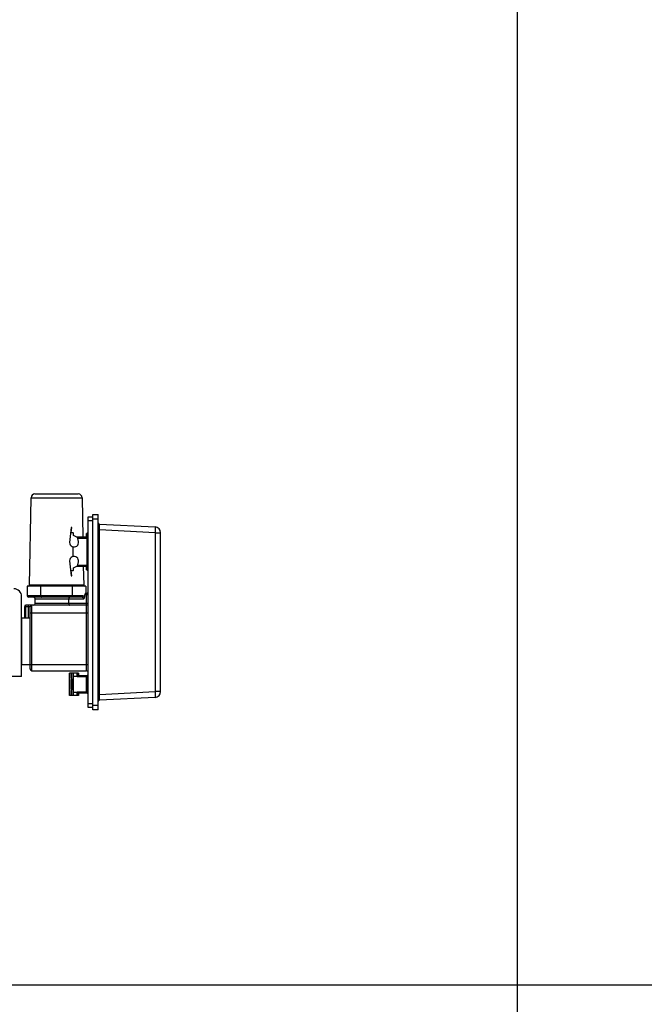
# Model space of a CAD drawing. Header units: metres. Extents: x 70279.8 to 70377.7, y 409251.8 to 409331.5.
# Tile 107 of 244: x 70313.2 to 70314.8, y 409312.3 to 409314.8. Entities that reach past the tile are written whole.
import ezdxf

# ---------------------------------------------------------------- set-up
doc = ezdxf.new("R2010")
doc.units = ezdxf.units.M
doc.linetypes.add('CENTER', pattern=[2, 1.25, -0.25, 0.25, -0.25])

# ---------------------------------------------------------------- blocks, each defined once
blk = doc.blocks.new('PASS UNIT_20170322')
at = {"linetype": 'Continuous'}
for p, q in [((4363.5, -700.6), (4363.5, -565.6)), ((4363.5, -700.6), (4568.5, -700.6)), ((4394, -700.6), (4393.5, -701.1)), ((4393.5, -701.1), (4513.5, -701.1)), ((4393.5, -722.6), (4393.5, -701.1)), ((4513, -700.6), (4513.5, -701.1)), ((4513.5, -722.6), (4513.5, -701.1)), ((4378.5, -726.6), (4546.5, -726.6)), ((4378.5, -726.6), (4378.5, -867.1)), ((4382.5, -722.6), (4542.5, -722.6)), ((4393.5, -871.1), (4393.5, -722.6)), ((4542.5, -707.6), (4513.5, -707.6)), ((4513.5, -711.6), (4546.5, -711.6)), ((4546.5, -717.6), (4513.5, -717.6)), ((4526.5, -722.6), (4526.5, -871.1)), ((4542.5, -722.6), (4542.5, -707.6)), ((4546.5, -867.1), (4546.5, -711.6)), ((4566.5, -854.7), (4566.5, -719.2)), ((4595.5, -715.2), (4570.5, -715.2)), ((4570.5, -857.9), (4570.5, -715.2)), ((4595.5, -865.2), (4595.5, -715.2)), ((4598, -720.8), (4821.7, -724.7)), ((4598, -859.7), (4598, -720.8)), ((4821.7, -724.7), (4821.7, -855.8)), ((4550.5, -735.2), (4562.5, -735.2)), ((4550.5, -871.1), (4550.5, -735.2)), ((4562.5, -735.2), (4562.5, -860.1)), ((4570.5, -750.2), (4595.5, -750.2)), ((4831.5, -734.7), (4831.5, -845.8)), ((4598, -790.2), (4595.5, -790.2)), ((4314.5, -823.6), (4372.5, -823.6)), ((4314.5, -846.6), (4314.5, -823.6)), ((4325.6, -826.5), (4314.5, -826.5)), ((4325.6, -827.9), (4314.5, -827.9)), ((4372.5, -831.5), (4314.5, -831.5)), ((4331.5, -827.9), (4325.6, -826.5)), ((4325.6, -826.5), (4325.6, -827.9)), ((4325.6, -827.9), (4331.5, -829.3)), ((4331.5, -827.9), (4355.5, -827.9)), ((4331.5, -829.3), (4331.5, -827.9)), ((4331.5, -829.3), (4355.5, -829.3)), ((4361.4, -826.5), (4355.5, -827.9)), ((4355.5, -829.3), (4361.4, -827.9)), ((4355.5, -827.9), (4355.5, -829.3)), ((4372.5, -826.5), (4361.4, -826.5)), ((4361.4, -827.9), (4361.4, -826.5)), ((4372.5, -827.9), (4361.4, -827.9)), ((4372.5, -846.6), (4372.5, -823.6)), ((4550.5, -821.8), (4562.5, -821.8)), ((4595.5, -830.2), (4570.5, -830.2)), ((4660, -823.6), (4621.5, -827.9)), ((4621.5, -827.9), (4621.7, -829.3)), ((4621.7, -829.3), (4634.2, -827.9)), ((4634, -826.5), (4634.2, -827.9)), ((4634.2, -831.5), (4634.2, -827.9)), ((4634.2, -831.5), (4636.2, -833.5)), ((4696, -831.6), (4671, -831.6)), ((4745.5, -827.9), (4707, -823.6)), ((4730.8, -833.5), (4732.8, -831.5)), ((4732.8, -827.9), (4733, -826.5)), ((4732.8, -827.9), (4745.3, -829.3)), ((4732.8, -827.9), (4732.8, -831.5)), ((4745.3, -829.3), (4745.5, -827.9)), ((4314.5, -833.5), (4372.5, -833.5)), ((4323.5, -841.9), (4314.5, -841.9)), ((4314.5, -844.5), (4321.5, -844.5)), ((4321.5, -846.3), (4314.5, -846.3)), ((4321.5, -846.6), (4314.5, -846.6)), ((4321.5, -844.2), (4321.5, -868.6)), ((4323.5, -833.5), (4323.5, -842.6)), ((4323.5, -866.6), (4323.5, -842.6)), ((4363.5, -842.6), (4363.5, -833.5)), ((4372.5, -841.9), (4363.5, -841.9)), ((4363.5, -842.6), (4363.5, -866.6)), ((4365.5, -868.6), (4365.5, -844.2)), ((4365.5, -844.5), (4372.5, -844.5)), ((4372.5, -846.3), (4365.5, -846.3)), ((4372.5, -846.6), (4365.5, -846.6)), ((4636.2, -833.5), (4641.9, -833.5)), ((4641.9, -833.5), (4646.1, -841.9)), ((4646.5, -842.6), (4646.5, -866.6)), ((4648.5, -866.6), (4648.5, -844.2)), ((4649.5, -844.5), (4657.5, -846.3)), ((4709.5, -846.3), (4717.5, -844.5)), ((4718.5, -844.2), (4718.5, -866.6)), ((4720.5, -866.6), (4720.5, -842.6)), ((4821.7, -855.8), (4720.5, -857.5)), ((4720.9, -841.9), (4725.1, -833.5)), ((4725.1, -833.5), (4730.8, -833.5)), ((4278.5, -883.1), (4778.5, -883.1)), ((4278.5, -897.1), (4278.5, -883.1)), ((4284.5, -871.1), (4772.5, -871.1)), ((4284.5, -883.1), (4284.5, -871.1)), ((4290.5, -883.1), (4290.5, -897.1)), ((4294.5, -871.1), (4294.5, -883.1)), ((4321, -868.6), (4366, -868.6)), ((4321, -868.6), (4321, -871.1)), ((4321.5, -866.6), (4365.5, -866.6)), ((4326, -871.1), (4326, -868.6)), ((4326.5, -868.6), (4326.5, -866.6)), ((4360.5, -866.6), (4360.5, -868.6)), ((4361, -868.6), (4361, -871.1)), ((4366, -871.1), (4366, -868.6)), ((4378.5, -867.1), (4576.5, -867.1)), ((4567.7, -862.3), (4572.5, -862.3)), ((4572.5, -871.1), (4572.5, -862.3)), ((4576.5, -867.1), (4576.5, -864.7)), ((4595.5, -865.2), (4576.5, -865.2)), ((4646.5, -858.8), (4598, -859.7)), ((4636, -868.6), (4731, -868.6)), ((4636, -868.6), (4636, -871.1)), ((4636.7, -866.6), (4648.5, -866.6)), ((4636.7, -866.6), (4636.7, -868.6)), ((4641, -871.1), (4641, -868.6)), ((4641.7, -868.6), (4641.7, -866.6)), ((4718.5, -866.6), (4730.2, -866.6)), ((4725.2, -866.6), (4725.2, -868.6)), ((4726, -868.6), (4726, -871.1)), ((4730.2, -868.6), (4730.2, -866.6)), ((4731, -871.1), (4731, -868.6)), ((4762.5, -883.1), (4762.5, -871.1)), ((4766.5, -897.1), (4766.5, -883.1)), ((4772.5, -871.1), (4772.5, -883.1)), ((4778.5, -883.1), (4778.5, -897.1)), ((4278.5, -897.1), (4778.5, -897.1)), ((4310.1, -1042.9), (4302.6, -900)), ((4317.6, -897.1), (4317.6, -900)), ((4317.6, -900), (4739.4, -900)), ((4317.6, -900), (4325.1, -1042.9)), ((4731.9, -1042.9), (4739.4, -900)), ((4739.4, -897.1), (4739.4, -900)), ((4754.4, -900), (4746.9, -1042.9)), ((4731.9, -1042.9), (4325.1, -1042.9)), ((4325.1, -1057.1), (4325.1, -1042.9)), ((4325.1, -1057.1), (4731.9, -1057.1)), ((4731.9, -1042.9), (4731.9, -1057.1))]:
    blk.add_line(p, q, dxfattribs=at)
for centre, radius, start, end in [((4568.5, -680.6), 20, 270, 0), ((4382.5, -726.6), 4, 90, 180), ((4542.5, -711.6), 4, 0, 90), ((4542.5, -726.6), 4, 0, 90), ((4550.5, -731.2), 4, 180, 270), ((4562.5, -731.2), 4, 270, 0), ((4570.5, -719.2), 4, 90, 180), ((4598, -718.3), 2.5, 180, 269), ((4821.5, -734.7), 10, 0, 89), ((4660, -835.1), 11.5, 257.292, 90), ((4707, -835.1), 11.5, 90, 282.708), ((4650.6, -839.6), 5, 206.8117, 257.292), ((4716.4, -839.6), 5, 282.708, 333.1883), ((4821.5, -845.8), 10, 271, 0), ((4374.5, -867.1), 4, 270, 0), ((4550.5, -867.1), 4, 180, 270), ((4580.5, -867.1), 4, 180, 270), ((4598, -862.2), 2.5, 91, 180), ((4299.7, -900.1), 3, 3, 90), ((4757.3, -900.1), 3, 90, 177), ((4325.1, -1042.1), 15, 183, 270), ((4731.9, -1042.1), 15, 270, 357)]:
    blk.add_arc(centre, radius, start, end, dxfattribs=at)
for points, knots in [([(4567.7, -750.5), (4567.4, -750.6), (4566.9, -750.7), (4566.5, -751.1), (4566.5, -751.2)], [0, 0, 0, 0, 0.653799, 1, 1, 1, 1]), ([(4570.5, -750.2), (4570.2, -750.2), (4569.3, -750.2), (4568.3, -750.3), (4567.7, -750.5)], [0, 0, 0, 0, 0.275615, 1, 1, 1, 1]), ([(4547.7, -822.2), (4547.4, -822.3), (4546.9, -822.5), (4546.5, -822.9), (4546.5, -823.1)], [0, 0, 0, 0, 0.63347, 1, 1, 1, 1]), ([(4550.5, -821.8), (4550.2, -821.8), (4549.3, -821.9), (4548.3, -822), (4547.7, -822.2)], [0, 0, 0, 0, 0.275447, 1, 1, 1, 1]), ([(4565.3, -822.2), (4565.1, -822.1), (4564.2, -821.9), (4563.2, -821.8), (4562.5, -821.8)], [0, 0, 0, 0, 0.216512, 1, 1, 1, 1]), ([(4566.5, -823.1), (4566.5, -822.9), (4566.1, -822.5), (4565.6, -822.3), (4565.3, -822.2)], [0, 0, 0, 0, 0.36653, 1, 1, 1, 1]), ([(4567.7, -829.9), (4567.4, -829.9), (4566.9, -829.7), (4566.5, -829.4), (4566.5, -829.2)], [0, 0, 0, 0, 0.653799, 1, 1, 1, 1]), ([(4570.5, -830.2), (4570.2, -830.2), (4569.3, -830.2), (4568.3, -830.1), (4567.7, -829.9)], [0, 0, 0, 0, 0.275615, 1, 1, 1, 1]), ([(4322.1, -843.2), (4321.9, -843.4), (4321.7, -843.7), (4321.5, -844), (4321.5, -844.2)], [0, 0, 0, 0, 0.585461, 1, 1, 1, 1]), ([(4323.5, -842.6), (4323.4, -842.6), (4322.8, -842.6), (4322.4, -843), (4322.1, -843.2)], [0, 0, 0, 0, 0.269457, 1, 1, 1, 1]), ([(4364.9, -843.2), (4364.8, -843.1), (4364.4, -842.8), (4363.9, -842.6), (4363.5, -842.6)], [0, 0, 0, 0, 0.231591, 1, 1, 1, 1]), ([(4365.5, -844.2), (4365.5, -844), (4365.3, -843.7), (4365.1, -843.4), (4364.9, -843.2)], [0, 0, 0, 0, 0.414538, 1, 1, 1, 1]), ([(4565.3, -858.6), (4565.5, -858.4), (4566.3, -857.2), (4566.5, -855.8), (4566.5, -854.7)], [0, 0, 0, 0, 0.2372, 1, 1, 1, 1]), ([(4570.5, -857.9), (4569.5, -857.9), (4568, -857.5), (4566.7, -856), (4566.5, -855.1), (4566.5, -854.7)], [0, 0, 0, 0, 0.533408, 0.774978, 1, 1, 1, 1]), ([(4570.5, -857.9), (4570.5, -858.7), (4570, -860.6), (4568.5, -861.9), (4567.7, -862.3)], [0, 0, 0, 0, 0.463656, 1, 1, 1, 1]), ([(4562.5, -860.1), (4563.1, -860.1), (4564.2, -859.8), (4565, -859.1), (4565.3, -858.6)], [0, 0, 0, 0, 0.522869, 1, 1, 1, 1]), ([(4562.5, -860.1), (4563.2, -860.8), (4564.8, -861.9), (4566.7, -862.3), (4567.7, -862.3)], [0, 0, 0, 0, 0.50042, 1, 1, 1, 1]), ([(4576.5, -864.7), (4576.5, -864.4), (4576.2, -863.5), (4574.7, -862.6), (4573.3, -862.3), (4572.5, -862.3)], [0, 0, 0, 0, 0.172646, 0.524147, 1, 1, 1, 1]), ([(4302.6, -900), (4302.6, -899.9), (4302.8, -900), (4303, -899.9), (4303.3, -899.9), (4303.8, -899.9), (4304.5, -899.9), (4305.5, -899.9), (4307.2, -899.9), (4309.4, -899.9), (4312, -899.9), (4314.7, -899.9), (4316.7, -900), (4317.6, -900)], [0, 0, 0, 0, 0.004849, 0.019193, 0.042964, 0.075951, 0.117847, 0.168256, 0.292599, 0.444195, 0.617179, 0.804859, 1, 1, 1, 1]), ([(4739.4, -900), (4740.3, -900), (4742.3, -899.9), (4745, -899.9), (4747.6, -899.9), (4749.8, -899.9), (4751.5, -899.9), (4752.5, -899.9), (4753.2, -899.9), (4753.7, -899.9), (4754, -899.9), (4754.2, -900), (4754.4, -899.9), (4754.4, -900)], [0, 0, 0, 0, 0.195141, 0.382821, 0.555805, 0.707401, 0.831744, 0.882153, 0.924049, 0.957036, 0.980807, 0.995151, 1, 1, 1, 1]), ([(4314.5, -1043.2), (4313.9, -1043.2), (4312.8, -1043.2), (4311.6, -1043.2), (4310.8, -1043.1), (4310.5, -1043.1), (4310.3, -1043), (4310.1, -1042.9), (4310.1, -1042.9)], [0, 0, 0, 0, 0.418854, 0.730902, 0.843184, 0.925042, 0.976353, 1, 1, 1, 1]), ([(4325.1, -1042.9), (4324.1, -1043), (4320.6, -1043.1), (4317.1, -1043.2), (4314.5, -1043.2)], [0, 0, 0, 0, 0.275965, 1, 1, 1, 1]), ([(4742.5, -1043.2), (4741.7, -1043.2), (4738.2, -1043.2), (4734.6, -1043), (4731.9, -1042.9)], [0, 0, 0, 0, 0.214333, 1, 1, 1, 1]), ([(4746.9, -1042.9), (4746.9, -1042.9), (4746.7, -1043), (4746.5, -1043.1), (4746.2, -1043.1), (4745.4, -1043.2), (4744.2, -1043.2), (4743.1, -1043.2), (4742.5, -1043.2)], [0, 0, 0, 0, 0.023647, 0.074958, 0.156816, 0.269098, 0.581146, 1, 1, 1, 1])]:
    blk.add_open_spline(points, degree=3, knots=knots, dxfattribs=at)

msp = doc.modelspace()

# ---------------------------------------------------------------- linework, layer by layer
msp.add_line((70314.475, 409319.65), (70314.475, 409305.05))
at = {"linetype": 'CENTER', "ltscale": 10}
msp.add_line((70307.9058, 409312.35), (70317.9133, 409312.35), dxfattribs=at)

# ---------------------------------------------------------------- block references
at = {"xscale": 0.001, "yscale": 0.001, "zscale": 0.001, "rotation": 90}
msp.add_blockref('PASS UNIT_20170322', (70312.5034, 409308.7765), dxfattribs=at)

doc.saveas('drawing.dxf')
